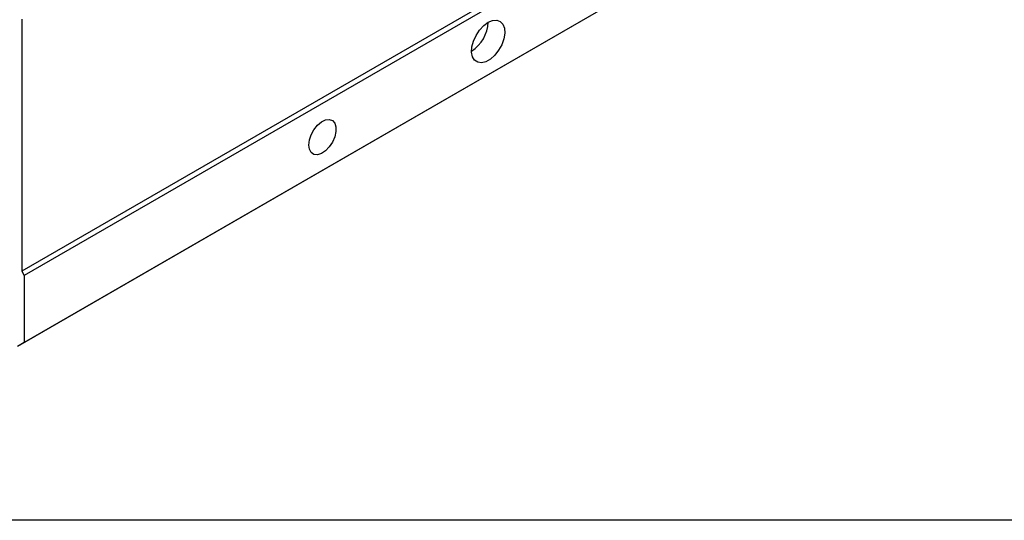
# Model space of a CAD drawing. Header units: inches. Extents: x 0 to 5766, y -2164 to 1330.
# Tile 3 of 210: x 383 to 719, y 686 to 857. Entities that reach past the tile are written whole.
import ezdxf

# ---------------------------------------------------------------- set-up
doc = ezdxf.new("R2010")
doc.units = ezdxf.units.IN
doc.header["$MEASUREMENT"] = 0

msp = doc.modelspace()

# ---------------------------------------------------------------- linework, layer by layer
at = {"color": 7, "linetype": 'Continuous', "lineweight": 25}
for p, q in [((703.445, 955.748), (383.833, 771.285)), ((704.294, 954.278), (384.681, 769.815)), ((704.294, 931.412), (384.681, 746.949)), ((701.968, 930.068), (382.356, 745.606)), ((383.833, 857.287), (383.833, 771.285)), ((383.833, 771.285), (384.681, 769.815)), ((384.681, 769.815), (384.681, 746.949)), ((384.681, 746.949), (382.356, 745.606))]:
    msp.add_line(p, q, dxfattribs=at)
msp.add_lwpolyline([(34.39, 1221.221), (916.346, 1221.221), (916.346, 686.309), (34.39, 686.309)], close=True)
at = {"color": 7, "linetype": 'Continuous', "lineweight": 25, "flags": 128}
for points in [[(543.073, 856.258), (544.6, 856.897), (546.013, 857.003), (547.208, 856.57), (548.096, 855.629), (548.612, 854.251), (548.717, 852.536), (548.404, 850.613), (547.695, 848.625), (546.643, 846.718), (545.327, 845.033), (543.844, 843.697), (542.303, 842.808), (540.82, 842.432), (539.503, 842.597), (538.452, 843.29), (537.743, 844.461), (537.43, 846.022), (537.535, 847.858), (538.051, 849.832), (538.939, 851.798), (540.134, 853.611), (541.547, 855.135), (543.073, 856.258)], [(481.838, 814.383), (482.045, 816.092), (482.649, 817.887), (483.595, 819.611), (484.8, 821.11), (486.156, 822.25), (487.543, 822.931), (488.838, 823.091), (489.926, 822.717), (490.71, 821.842), (491.12, 820.543), (491.12, 818.937), (490.71, 817.165), (489.926, 815.385), (488.838, 813.756), (487.543, 812.421), (486.156, 811.501), (484.8, 811.075), (483.595, 811.183), (482.649, 811.815), (482.045, 812.914), (481.838, 814.383)]]:
    msp.add_lwpolyline(points, dxfattribs=at)
at = {"color": 7, "linetype": 'Continuous', "lineweight": 25}
msp.add_arc((530.998, 856.694), 12.083, 302.08653, 357.93114, dxfattribs=at)

doc.saveas('drawing.dxf')
